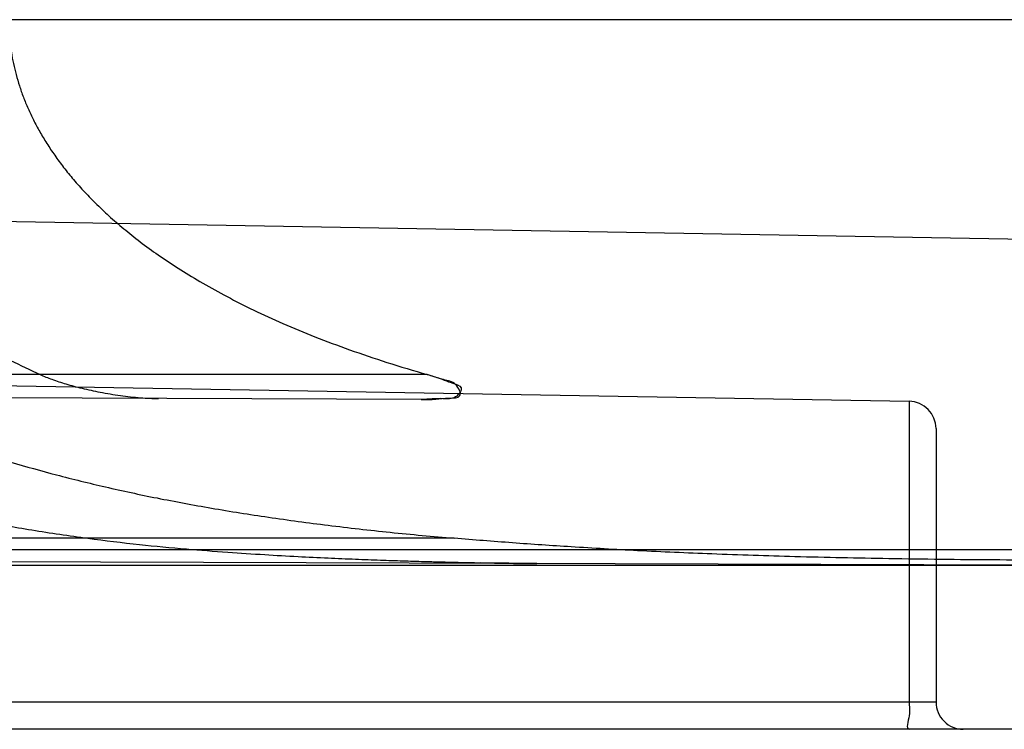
# Model space of a CAD drawing. Header units: millimetres. Extents: x 0 to 297, y 0 to 210.
# Tile 250 of 256: x 145.7012 to 145.8274, y 157.0705 to 157.1615. Entities that reach past the tile are written whole.
import ezdxf

# ---------------------------------------------------------------- set-up
doc = ezdxf.new("R2010")
doc.units = ezdxf.units.MM
doc.header["$LTSCALE"] = 16.335
doc.layers.add('INTFCLR_72935', color=7, linetype='CONTINUOUS')

msp = doc.modelspace()

# ---------------------------------------------------------------- linework, layer by layer
at = {"layer": 'INTFCLR_72935', "color": 9, "linetype": 'Continuous'}
for p, q in [((145.8466077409, 157.1614683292), (145.6397934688, 157.1614683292)), ((145.8396077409, 157.1331049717), (145.4803623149, 157.139375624)), ((145.466308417, 157.1186177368), (145.8151688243, 157.1125283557)), ((145.7534202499, 157.1159683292), (145.6477541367, 157.1159683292)), ((145.7526663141, 157.1127718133), (145.6560351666, 157.113109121)), ((145.8151688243, 157.1125283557), (145.8151688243, 157.0739683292)), ((145.8186077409, 157.1090288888), (145.8186077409, 157.0739683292)), ((145.7568966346, 157.0949683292), (145.5153685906, 157.0949683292)), ((145.8396077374, 157.0934675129), (145.5758024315, 157.0934771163)), ((145.8396077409, 157.0914683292), (145.5194085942, 157.0925860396)), ((145.8396077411, 157.0914683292), (145.5111402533, 157.0914683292)), ((145.8186077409, 157.0739683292), (145.5669092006, 157.0739683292)), ((145.8396077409, 157.0704683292), (145.5669708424, 157.0704683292))]:
    msp.add_line(p, q, dxfattribs=at)
at = {"layer": 'INTFCLR_72935', "color": 7, "linetype": 'Continuous'}
msp.add_line((145.7674848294, 157.0917200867), (145.7603000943, 157.0918241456), dxfattribs=at)
at = {"layer": 'INTFCLR_72935', "color": 9, "linetype": 'Continuous'}
for centre, start, end in [((145.8151077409, 157.1090288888), 359.9999999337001, 89.00000010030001), ((145.8221077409, 157.0739683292), 180.0000000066, 270.0000000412)]:
    msp.add_arc(centre, 0.0035, start, end, dxfattribs=at)
at = {"layer": 'INTFCLR_72935', "color": 7, "linetype": 'Continuous'}
for centre, radius, start, end in [((145.7741560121, 157.8489649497), 0.7572628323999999, 267.8608200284, 268.4062841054), ((145.7745363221, 157.8606484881), 0.7689524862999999, 267.8650240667, 268.4021071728), ((145.7770188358, 157.9489229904), 0.8572618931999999, 268.4007687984, 268.8823173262), ((145.7769103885, 157.9443537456), 0.8526913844, 268.3995406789, 268.883816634)]:
    msp.add_arc(centre, radius, start, end, dxfattribs=at)
at = {"layer": 'INTFCLR_72935', "color": 6, "linetype": 'Continuous'}
for points, knots in [([(145.617205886, 157.1614683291), (145.617205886, 157.1608060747), (145.617236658, 157.1594797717), (145.6173752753, 157.1574907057), (145.6176069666, 157.1555005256), (145.6179327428, 157.1535086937), (145.6183539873, 157.1515148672), (145.618872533, 157.1495185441), (145.6194905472, 157.1475196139), (145.6202107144, 157.1455177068), (145.6210360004, 157.1435129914), (145.6219699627, 157.1415053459), (145.623016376, 157.1394953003), (145.6241796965, 157.1374830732), (145.6254645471, 157.1354696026), (145.6268763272, 157.1334555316), (145.6284205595, 157.1314422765), (145.6301036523, 157.129430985), (145.6319321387, 157.1274235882), (145.6339135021, 157.1254218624), (145.6360554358, 157.1234283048), (145.6383666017, 157.1214454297), (145.6408561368, 157.119476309), (145.6435341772, 157.1175242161), (145.6464117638, 157.1155928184), (145.6495008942, 157.1136862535), (145.6528150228, 157.1118089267), (145.6563688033, 157.1099658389), (145.6601794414, 157.1081620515), (145.6642662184, 157.1064032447), (145.6686515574, 157.1046955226), (145.6733597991, 157.1030461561), (145.6784246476, 157.1014613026), (145.6838889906, 157.0999474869), (145.6897868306, 157.0985171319), (145.6961261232, 157.0971893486), (145.70288748, 157.0959850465), (145.7075422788, 157.0952924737), (145.7099340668, 157.0949683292)], [0, 0, 0, 0, 0.01601638, 0.0320711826, 0.04820508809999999, 0.0644557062, 0.0808657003, 0.0974720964, 0.1143207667, 0.1314493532, 0.1489073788, 0.1667339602, 0.1849824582, 0.2036944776, 0.2229281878, 0.242729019, 0.2631604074, 0.2842729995, 0.3061370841, 0.3288105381, 0.3523698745, 0.3768845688, 0.4024379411, 0.4291154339, 0.457011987, 0.486233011, 0.5168873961, 0.5491078, 0.5830294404, 0.6188276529, 0.6566869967, 0.6968222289, 0.7394562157, 0.7850115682, 0.8339285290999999, 0.8862031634, 0.9416266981, 1, 1, 1, 1]), ([(145.6397934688, 157.1614683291), (145.6397934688, 157.1608504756), (145.6398235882, 157.1596127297), (145.6399593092, 157.1577560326), (145.6401863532, 157.1558969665), (145.6405060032, 157.1540344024), (145.6409200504, 157.1521672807), (145.6414308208, 157.1502945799), (145.6420411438, 157.1484154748), (145.6427544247, 157.1465291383), (145.6435745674, 157.1446350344), (145.6445061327, 157.1427325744), (145.6455541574, 157.1408216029), (145.6467244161, 157.1389019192), (145.6480231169, 157.1369738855), (145.6494573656, 157.1350377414), (145.6510346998, 157.1330943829), (145.6527636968, 157.1311446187), (145.6546533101, 157.1291900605), (145.6567137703, 157.1272321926), (145.6589557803, 157.1252733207), (145.6613916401, 157.1233156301), (145.6640342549, 157.1213621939), (145.6668982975, 157.1194161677), (145.6699992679, 157.1174816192), (145.6733554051, 157.1155624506), (145.6769869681, 157.1136632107), (145.6809167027, 157.1117890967), (145.685169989, 157.1099460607), (145.6897795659, 157.1081392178), (145.6947815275, 157.1063754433), (145.7002020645, 157.1046675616), (145.7060455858, 157.1030348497), (145.7122904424, 157.1014999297), (145.7189079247, 157.1000808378), (145.7258757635, 157.0987883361), (145.7331826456, 157.0976271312), (145.7408159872, 157.0965990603), (145.7487554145, 157.0957036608), (145.754152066, 157.0952007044), (145.7568966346, 157.0949683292)], [0, 0, 0, 0, 0.012667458, 0.0253723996, 0.0381539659, 0.0510506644, 0.0641026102, 0.07734916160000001, 0.090832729, 0.1045945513, 0.1186806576, 0.1331349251, 0.1480089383, 0.1633495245, 0.17921371, 0.1956533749, 0.2127338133, 0.2305130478, 0.2490649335, 0.2684551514, 0.2887699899, 0.3100873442, 0.3325084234, 0.3561274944, 0.3810609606, 0.4074244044, 0.4353730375, 0.465064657, 0.4966667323, 0.5303901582, 0.5665522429, 0.6053864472, 0.6468881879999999, 0.6909253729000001, 0.737210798, 0.7856275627, 0.8362020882, 0.8888836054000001, 0.9435285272, 1, 1, 1, 1]), ([(145.6654290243, 157.1614683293), (145.6654290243, 157.1609194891), (145.6654559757, 157.1598198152), (145.6655774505, 157.1581698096), (145.6657807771, 157.1565167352), (145.666067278, 157.1548590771), (145.6664387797, 157.1531954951), (145.6668977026, 157.1515244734), (145.6674469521, 157.1498448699), (145.6680901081, 157.1481553), (145.6688311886, 157.1464549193), (145.6696749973, 157.1447425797), (145.6706267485, 157.1430177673), (145.6716925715, 157.1412796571), (145.6728790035, 157.13952812), (145.6741935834, 157.1377628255), (145.6756443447, 157.1359840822), (145.6772403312, 157.134192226), (145.6789912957, 157.1323880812), (145.6809080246, 157.1305727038), (145.683002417, 157.1287474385), (145.685287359, 157.1269141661), (145.6877771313, 157.1250750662), (145.6904869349, 157.1232331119), (145.6934342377, 157.1213912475), (145.6966382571, 157.1195530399), (145.7001204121, 157.1177226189), (145.7025587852, 157.1165512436), (145.7038272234, 157.1159683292)], [0, 0, 0, 0, 0.0261905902, 0.0524672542, 0.0789212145, 0.1056375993, 0.1327117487, 0.1602307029, 0.1882991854, 0.2170067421, 0.2464683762, 0.2767800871, 0.3080690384, 0.34044214, 0.3740412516, 0.4089882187, 0.4454389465, 0.4835401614, 0.523459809, 0.5653766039, 0.6094826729, 0.6559952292, 0.7051331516, 0.757154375, 0.8123128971, 0.8709434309, 0.9333846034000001, 1, 1, 1, 1]), ([(145.6998135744, 157.1614683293), (145.6998135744, 157.1610009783), (145.6998383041, 157.1600641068), (145.6999498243, 157.1586578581), (145.7001367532, 157.1572473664), (145.7004006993, 157.155830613), (145.7007439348, 157.1544055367), (145.7011694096, 157.1529701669), (145.7016807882, 157.1515225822), (145.7022824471, 157.1500610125), (145.7029795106, 157.1485838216), (145.7037779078, 157.1470894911), (145.7046843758, 157.1455767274), (145.7057066, 157.144044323), (145.7068531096, 157.1424914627), (145.7081335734, 157.140917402), (145.7095584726, 157.1393220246), (145.7111396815, 157.1377052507), (145.7128899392, 157.1360677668), (145.7148237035, 157.1344102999), (145.7169563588, 157.1327345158), (145.7193053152, 157.1310422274), (145.721888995, 157.1293363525), (145.7247286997, 157.1276197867), (145.727847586, 157.1258964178), (145.731270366, 157.1241714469), (145.7350195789, 157.1224530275), (145.7391120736, 157.1207529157), (145.7435570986, 157.1190857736), (145.7483580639, 157.1174670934), (145.7516938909, 157.1164609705), (145.7534202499, 157.1159683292)], [0, 0, 0, 0, 0.0186840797, 0.0374474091, 0.0563716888, 0.0755402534, 0.09503577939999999, 0.1149471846, 0.1353658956, 0.1563865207, 0.1781090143, 0.2006397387, 0.2240925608, 0.2485858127, 0.2742547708, 0.3012326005, 0.3296774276, 0.3597417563, 0.3916123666, 0.4254683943, 0.4615315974, 0.5000137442, 0.5411767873, 0.5852733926, 0.6326372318, 0.6835997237, 0.738470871, 0.7974832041, 0.860731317, 0.9282272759, 1, 1, 1, 1]), ([(145.75342025, 157.1159683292), (145.7539722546, 157.1158108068), (145.7550788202, 157.1155035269), (145.7563538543, 157.1149147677), (145.758248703, 157.114461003), (145.757032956, 157.1127111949), (145.7550532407, 157.1129756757), (145.7536019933, 157.1127685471), (145.7526663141, 157.1127718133)], [0, 0, 0, 0, 0.1647565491, 0.31742115, 0.4478652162, 0.577222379, 0.7314471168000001, 1, 1, 1, 1]), ([(145.7526663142, 157.1127718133), (145.7532849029, 157.112769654), (145.7545204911, 157.1127609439), (145.7559844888, 157.1129854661), (145.7581198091, 157.1129315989), (145.757125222, 157.1150461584), (145.755333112, 157.1152614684), (145.7541232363, 157.115767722), (145.7534202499, 157.1159683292)], [0, 0, 0, 0, 0.1786971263, 0.3425260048, 0.480681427, 0.6247382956, 0.7888166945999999, 1, 1, 1, 1]), ([(145.8396077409, 157.0921489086), (145.8350473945, 157.0921442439), (145.8260316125, 157.0921693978), (145.8129985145, 157.0923149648), (145.8009782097, 157.0925679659), (145.790244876, 157.0929173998), (145.7806957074, 157.0933419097), (145.7721829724, 157.0938258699), (145.7643606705, 157.0943620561), (145.7593734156, 157.0947586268), (145.7568966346, 157.0949683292)], [0, 0, 0, 0, 0.1652600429, 0.3267153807, 0.4723226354, 0.6009453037, 0.7158720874, 0.8187030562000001, 0.9099241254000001, 1, 1, 1, 1])]:
    msp.add_open_spline(points, degree=3, knots=knots, dxfattribs=at)
at = {"layer": 'INTFCLR_72935', "color": 7, "linetype": 'Continuous'}
for points, knots in [([(145.7038272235, 157.1159683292), (145.7043228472, 157.1157406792), (145.7054171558, 157.1153029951), (145.7072128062, 157.114720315), (145.7092736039, 157.1141715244), (145.7115974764, 157.1136718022), (145.7141012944, 157.1132583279), (145.7165984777, 157.1129743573), (145.7182343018, 157.1128931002), (145.7189999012, 157.1128893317)], [0, 0, 0, 0, 0.1051038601, 0.2268276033, 0.3636261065, 0.5158937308, 0.6847242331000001, 0.8524613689, 1, 1, 1, 1]), ([(145.7099340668, 157.0949683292), (145.7121443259, 157.0946753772), (145.7163532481, 157.0941701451), (145.7223385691, 157.0936079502), (145.7276855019, 157.0931898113), (145.7324532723, 157.0928760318), (145.7367387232, 157.0926345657), (145.7406130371, 157.0924454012), (145.7441290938, 157.0922952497), (145.7473308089, 157.0921749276), (145.7502557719, 157.0920775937), (145.7529323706, 157.0919982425), (145.755381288, 157.0919332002), (145.7576249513, 157.0918797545), (145.7596798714, 157.091835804), (145.7615660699, 157.0917996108), (145.763271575, 157.091770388), (145.7652272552, 157.0917410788), (145.7666082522, 157.0917244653), (145.7674848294, 157.0917200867)], [0, 0, 0, 0, 0.1159745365, 0.2204713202, 0.3126820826, 0.3949427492, 0.4690036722, 0.5359456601, 0.5967080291, 0.65206102, 0.7026033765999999, 0.7489370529, 0.7913481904, 0.8300312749, 0.8656766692, 0.8982614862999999, 0.9281619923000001, 0.9544032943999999, 1, 1, 1, 1])]:
    msp.add_open_spline(points, degree=3, knots=knots, dxfattribs=at)
at = {"layer": 'INTFCLR_72935', "color": 9, "linetype": 'Continuous'}
msp.add_open_spline([(145.8151688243, 157.0739683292), (145.8151688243, 157.0733849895), (145.8154463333, 157.0725093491), (145.814646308, 157.0704683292), (145.8152299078, 157.0704683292)], degree=3, knots=[0, 0, 0, 0, 0.4998885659, 1, 1, 1, 1], dxfattribs=at)

doc.saveas('drawing.dxf')
